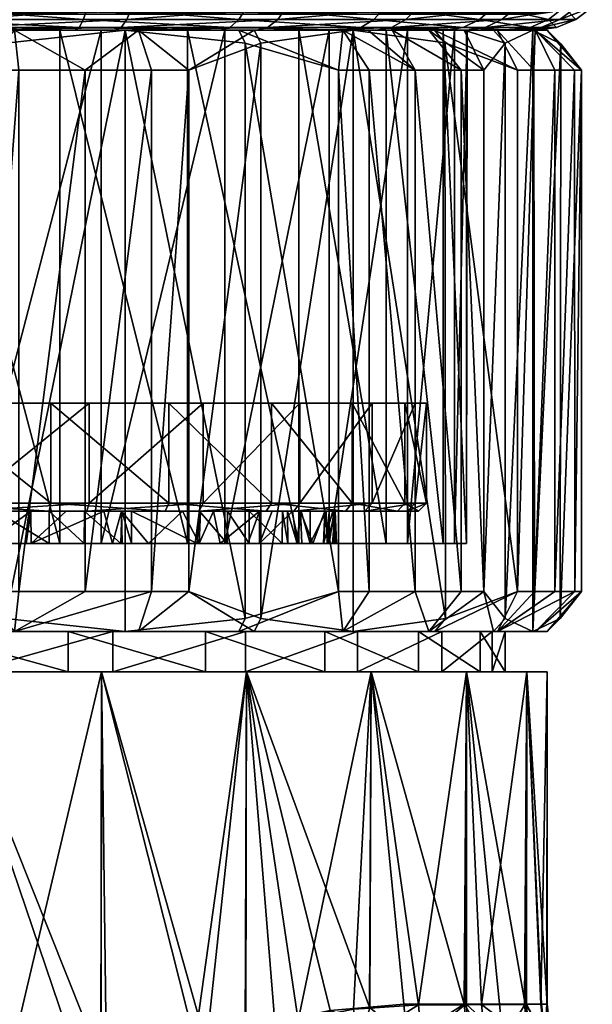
# Model space of a CAD drawing. Extents: x -0.145 to 0.145, y -0.181 to 0.
# Tile 68 of 71: x 0.077 to 0.091, y -0.05 to -0.025. Entities that reach past the tile are written whole.
import ezdxf

# ---------------------------------------------------------------- set-up
doc = ezdxf.new("R2010")
doc.units = 0
doc.layers.add('7462G-33(2020)-1@7462G-33(2020)', color=7, linetype='CONTINUOUS')

msp = doc.modelspace()

# ---------------------------------------------------------------- meshes
at = {"layer": '7462G-33(2020)-1@7462G-33(2020)'}
mesh = msp.add_polyface(dxfattribs=at)
corners = [(0.074784, -0.02499, 0.000411), (0.071449, -0.02499, -0.014059), (0.075308, -0.02499, -0.01443), (0.079131, -0.02499, -0.013788), (0.082658, -0.02499, -0.01218), (0.07812, -0.02499, 0.014882), (0.074261, -0.02499, 0.015252), (0.081751, -0.02499, 0.013525), (0.084908, -0.02499, 0.011275), (0.070438, -0.02499, 0.014611), (0.074246, -0.024936, 0.015661), (0.070318, -0.024936, 0.015002), (0.078212, -0.024936, 0.015281), (0.081944, -0.024936, 0.013887), (0.079251, -0.024936, -0.01418), (0.075322, -0.024936, -0.014839), (0.071357, -0.024936, -0.014459), (0.074233, -0.02478, 0.016043), (0.070206, -0.02478, 0.015368), (0.078298, -0.02478, 0.015653), (0.082123, -0.02478, 0.014225), (0.079363, -0.02478, -0.014546), (0.075336, -0.02478, -0.015221), (0.071271, -0.02478, -0.014831), (0.074221, -0.024531, 0.016373), (0.078372, -0.024531, 0.015975), (0.082278, -0.024531, 0.014516), (0.079459, -0.024531, -0.014861), (0.075347, -0.024531, -0.01555), (0.071226, -0.025128, -0.015024), (0.075357, -0.024816, -0.015831), (0.071134, -0.024816, -0.015426), (0.075343, -0.025128, -0.015419), (0.079541, -0.024816, -0.015129), (0.079421, -0.025128, -0.014735), (0.078342, -0.025128, 0.015846), (0.074211, -0.024816, 0.016653), (0.078435, -0.024816, 0.016248), (0.074226, -0.025128, 0.016241), (0.070027, -0.024816, 0.015951), (0.071334, -0.025323, -0.014558), (0.075326, -0.025323, -0.014941), (0.079281, -0.025323, -0.014278), (0.078235, -0.025323, 0.015381), (0.081992, -0.025323, 0.013978), (0.074243, -0.025323, 0.015764), (0.070148, -0.025128, 0.015557), (0.070288, -0.025323, 0.0151), (0.074261, -0.02539, 0.015252), (0.07812, -0.02539, 0.014882), (0.081751, -0.02539, 0.013525), (0.075308, -0.02539, -0.01443), (0.079131, -0.02539, -0.013788), (0.071449, -0.02539, -0.014059)]
mesh.append_faces([[corners[k] for k in face] for face in [(0, 1, 2, 2), (0, 3, 4, 4), (2, 3, 0, 0), (0, 5, 6, 6), (0, 7, 5, 5), (8, 7, 0, 0), (6, 9, 0, 0), (6, 10, 11, 11), (5, 10, 6, 6), (5, 12, 10, 10), (7, 12, 5, 5), (7, 13, 12, 12), (2, 14, 3, 3), (2, 15, 14, 14), (1, 15, 2, 2), (1, 16, 15, 15), (10, 17, 18, 18), (12, 17, 10, 10), (12, 19, 17, 17), (13, 19, 12, 12), (13, 20, 19, 19), (15, 21, 14, 14), (15, 22, 21, 21), (16, 22, 15, 15), (16, 23, 22, 22), (19, 24, 17, 17), (19, 25, 24, 24), (20, 25, 19, 19), (20, 26, 25, 25), (22, 27, 21, 21), (23, 28, 22, 22), (29, 30, 31, 31), (32, 30, 29, 29), (32, 33, 30, 30), (34, 33, 32, 32), (35, 36, 37, 37), (38, 36, 35, 35), (38, 39, 36, 36), (40, 32, 29, 29), (41, 32, 40, 40), (41, 34, 32, 32), (42, 34, 41, 41), (43, 35, 44, 44), (43, 38, 35, 35), (45, 38, 43, 43), (45, 46, 38, 38), (47, 46, 45, 45), (45, 48, 47, 47), (43, 49, 45, 45), (43, 50, 49, 49), (44, 50, 43, 43), (42, 51, 52, 52), (41, 51, 42, 42), (41, 53, 51, 51), (40, 53, 41, 41)]])
mesh = msp.add_polyface(dxfattribs=at)
corners = [(0.074784, -0.02499, 0.000411), (0.082658, -0.02499, -0.01218), (0.085648, -0.02499, -0.009713), (0.089255, -0.02499, -0.002924), (0.089625, -0.02499, 0.000935), (0.087898, -0.02499, -0.006556), (0.087375, -0.02499, 0.008285), (0.084908, -0.02499, 0.011275), (0.088984, -0.02499, 0.004758), (0.081944, -0.024936, 0.013887), (0.081751, -0.02499, 0.013525), (0.085187, -0.024936, 0.011575), (0.085948, -0.024936, -0.009992), (0.082875, -0.024936, -0.012527), (0.079131, -0.02499, -0.013788), (0.079251, -0.024936, -0.01418), (0.082123, -0.02478, 0.014225), (0.085448, -0.02478, 0.011855), (0.086228, -0.02478, -0.010253), (0.083078, -0.02478, -0.012851), (0.085434, -0.02539, -0.009909), (0.086032, -0.02539, -0.009285), (0.085648, -0.02539, -0.009713), (0.084234, -0.02539, -0.011044), (0.084802, -0.02539, -0.010498), (0.082209, -0.02539, -0.012328), (0.082658, -0.02539, -0.01218), (0.079131, -0.02539, -0.013788), (0.07938, -0.02539, -0.013544), (0.079421, -0.025128, -0.014735), (0.083401, -0.024816, -0.013368), (0.079541, -0.024816, -0.015129), (0.083183, -0.025128, -0.013019), (0.085583, -0.025128, 0.011999), (0.082409, -0.024816, 0.014763), (0.085864, -0.024816, 0.012301), (0.082216, -0.025128, 0.0144), (0.078435, -0.024816, 0.016248), (0.078342, -0.025128, 0.015846), (0.079281, -0.025323, -0.014278), (0.082929, -0.025323, -0.012614), (0.085257, -0.025323, 0.01165), (0.081992, -0.025323, 0.013978), (0.086674, -0.024816, -0.010669), (0.086373, -0.025128, -0.010388), (0.086023, -0.025323, -0.010062), (0.084908, -0.02539, 0.011275), (0.081751, -0.02539, 0.013525), (0.087375, -0.02539, 0.008285), (0.074903, -0.02539, 0.000772), (0.087892, -0.02539, 0.001309), (0.087903, -0.02539, 0.000772), (0.08642, -0.02539, -0.005257), (0.084467, -0.02539, -0.008033), (0.087588, -0.02539, -0.002071), (0.080932, -0.02539, 0.012289), (0.083708, -0.02539, 0.010336), (0.08731, -0.02539, 0.004652), (0.085883, -0.02539, 0.007731)]
mesh.append_faces([[corners[k] for k in face] for face in [(0, 1, 2, 2), (0, 3, 4, 4), (0, 5, 3, 3), (2, 5, 0, 0), (0, 6, 7, 7), (0, 8, 6, 6), (4, 8, 0, 0), (7, 9, 10, 10), (7, 11, 9, 9), (6, 11, 7, 7), (1, 12, 2, 2), (1, 13, 12, 12), (14, 13, 1, 1), (14, 15, 13, 13), (11, 16, 9, 9), (11, 17, 16, 16), (13, 18, 12, 12), (15, 19, 13, 13), (20, 21, 22, 22), (23, 20, 22, 22), (23, 24, 20, 20), (23, 25, 24, 24), (26, 25, 23, 23), (26, 27, 25, 25), (27, 28, 25, 25), (29, 30, 31, 31), (32, 30, 29, 29), (33, 34, 35, 35), (36, 34, 33, 33), (36, 37, 34, 34), (38, 37, 36, 36), (39, 32, 29, 29), (40, 32, 39, 39), (41, 36, 33, 33), (42, 36, 41, 41), (42, 38, 36, 36), (32, 43, 30, 30), (32, 44, 43, 43), (40, 44, 32, 32), (40, 45, 44, 44), (23, 45, 40, 40), (23, 22, 45, 45), (42, 46, 47, 47), (41, 46, 42, 42), (41, 48, 46, 46), (40, 26, 23, 23), (40, 27, 26, 26), (39, 27, 40, 40), (49, 50, 51, 51), (49, 52, 53, 53), (49, 54, 52, 52), (51, 54, 49, 49), (49, 55, 56, 56), (49, 57, 50, 50), (49, 58, 57, 57)]])
mesh = msp.add_polyface(dxfattribs=at)
corners = [(0.08865, -0.02539, 0.006773), (0.087091, -0.02539, 0.009516), (0.087375, -0.02539, 0.008285), (0.087375, -0.02499, 0.008285), (0.087722, -0.024936, 0.008502), (0.085187, -0.024936, 0.011575), (0.088984, -0.02499, 0.004758), (0.089376, -0.024936, 0.004878), (0.089625, -0.02499, 0.000935), (0.090034, -0.024936, 0.000949), (0.089255, -0.02499, -0.002924), (0.089654, -0.024936, -0.003016), (0.087898, -0.02499, -0.006556), (0.08826, -0.024936, -0.006748), (0.085648, -0.02499, -0.009713), (0.085948, -0.024936, -0.009992), (0.085448, -0.02478, 0.011855), (0.088047, -0.02478, 0.008705), (0.089741, -0.02478, 0.00499), (0.090417, -0.02478, 0.000962), (0.090027, -0.02478, -0.003102), (0.088598, -0.02478, -0.006928), (0.088773, -0.025128, -0.00702), (0.086373, -0.025128, -0.010388), (0.086023, -0.025323, -0.010062), (0.089136, -0.024816, -0.007214), (0.086674, -0.024816, -0.010669), (0.090621, -0.024816, -0.003239), (0.090219, -0.025128, -0.003147), (0.091026, -0.024816, 0.000984), (0.090614, -0.025128, 0.000969), (0.090324, -0.024816, 0.005168), (0.08993, -0.025128, 0.005048), (0.088564, -0.024816, 0.009028), (0.088214, -0.025128, 0.00881), (0.085864, -0.024816, 0.012301), (0.085583, -0.025128, 0.011999), (0.088351, -0.025323, -0.006796), (0.089754, -0.025323, -0.003039), (0.090137, -0.025323, 0.000953), (0.089473, -0.025323, 0.004908), (0.087809, -0.025323, 0.008556), (0.085257, -0.025323, 0.01165), (0.088984, -0.02539, 0.004758), (0.089625, -0.02539, 0.000935), (0.089255, -0.02539, -0.002924), (0.088696, -0.02539, -0.004785), (0.087898, -0.02539, -0.006556), (0.086032, -0.02539, -0.009285), (0.085648, -0.02539, -0.009713)]
mesh.append_faces([[corners[k] for k in face] for face in [(0, 1, 2, 2), (3, 4, 5, 5), (6, 4, 3, 3), (6, 7, 4, 4), (8, 7, 6, 6), (8, 9, 7, 7), (10, 9, 8, 8), (10, 11, 9, 9), (12, 11, 10, 10), (12, 13, 11, 11), (14, 13, 12, 12), (14, 15, 13, 13), (4, 16, 5, 5), (7, 17, 4, 4), (9, 18, 7, 7), (11, 19, 9, 9), (13, 20, 11, 11), (15, 21, 13, 13), (22, 23, 24, 24), (25, 26, 23, 23), (22, 25, 23, 23), (22, 27, 25, 25), (28, 27, 22, 22), (28, 29, 27, 27), (30, 29, 28, 28), (30, 31, 29, 29), (32, 31, 30, 30), (32, 33, 31, 31), (34, 33, 32, 32), (34, 35, 33, 33), (36, 35, 34, 34), (37, 22, 24, 24), (37, 28, 22, 22), (38, 28, 37, 37), (38, 30, 28, 28), (39, 30, 38, 38), (39, 32, 30, 30), (40, 32, 39, 39), (40, 34, 32, 32), (41, 34, 40, 40), (41, 36, 34, 34), (42, 36, 41, 41), (41, 2, 42, 42), (41, 43, 2, 2), (40, 43, 41, 41), (40, 44, 43, 43), (39, 44, 40, 40), (39, 45, 44, 44), (38, 45, 39, 39), (38, 46, 45, 45), (37, 46, 38, 38), (37, 47, 46, 46), (24, 47, 37, 37), (24, 48, 47, 47), (49, 48, 24, 24)]])
mesh = msp.add_polyface(dxfattribs=at)
corners = [(0.074066, -0.03939, -0.015206), (0.073075, -0.02639, -0.015123), (0.073075, -0.03939, -0.015123), (0.076731, -0.02639, 0.016667), (0.076731, -0.03939, 0.016667), (0.075739, -0.03939, 0.01675), (0.078382, -0.02639, 0.016297), (0.078382, -0.03939, 0.016297), (0.080034, -0.02639, 0.015927), (0.080034, -0.03939, 0.015927), (0.073412, -0.040067, 0.016022), (0.073412, -0.025713, 0.016022), (0.070425, -0.04039, 0.015088), (0.070425, -0.02539, 0.015088), (0.076393, -0.025713, -0.014478), (0.076393, -0.040067, -0.014478), (0.081515, -0.03469, 0.00284), (0.073387, -0.03469, -0.005988), (0.08, -0.03469, -0.00392), (0.06829, -0.03469, -0.001296), (0.076418, -0.03469, 0.007533), (0.074407, -0.03469, 0.012762), (0.077527, -0.03469, 0.012482), (0.069806, -0.03469, 0.005465), (0.071321, -0.03469, 0.012225), (0.080468, -0.03719, 0.011403), (0.080468, -0.03469, 0.011403), (0.077527, -0.03719, 0.012482), (0.074407, -0.03719, 0.012762), (0.071321, -0.03719, 0.012225), (0.072278, -0.03719, -0.010937), (0.075398, -0.03469, -0.011218), (0.072278, -0.03469, -0.010937), (0.075398, -0.03719, -0.011218), (0.078485, -0.03469, -0.010681), (0.078485, -0.03719, -0.010681), (0.081327, -0.03469, -0.009364), (0.081327, -0.03719, -0.009364), (0.074415, -0.03739, 0.012562), (0.071381, -0.03739, 0.012034), (0.077483, -0.03739, 0.012286), (0.080376, -0.03739, 0.011226), (0.078425, -0.03739, -0.01049), (0.07539, -0.03739, -0.011018), (0.072322, -0.03739, -0.010742), (0.075675, -0.03739, 0.010491), (0.077023, -0.03739, 0.010224), (0.077904, -0.03739, 0.010048), (0.078368, -0.03739, -0.008341), (0.079293, -0.03739, -0.007934), (0.077483, -0.03739, -0.008564), (0.076164, -0.03739, -0.008896), (0.078849, -0.03739, 0.009688), (0.079288, -0.03739, 0.009429), (0.07544, -0.03819, -0.012217), (0.078783, -0.02539, -0.011635), (0.078783, -0.03819, -0.011635), (0.07206, -0.03819, -0.011913), (0.07544, -0.02539, -0.012217), (0.077746, -0.03819, 0.013457), (0.074366, -0.02539, 0.013761), (0.074366, -0.03819, 0.013761), (0.080932, -0.03819, 0.012289), (0.077746, -0.02539, 0.013457), (0.075156, -0.03739, -0.008975), (0.072892, -0.03739, -0.008768), (0.074628, -0.03739, 0.010514), (0.072415, -0.03739, 0.010199)]
mesh.append_faces([[corners[k] for k in face] for face in [(0, 1, 2, 2), (3, 4, 5, 5), (6, 7, 4, 4), (8, 9, 7, 7), (10, 11, 5, 5), (12, 13, 10, 10), (14, 0, 15, 15), (16, 17, 18, 18), (16, 19, 17, 17), (20, 19, 16, 16), (21, 20, 22, 22), (21, 23, 20, 20), (24, 23, 21, 21), (25, 22, 26, 26), (27, 22, 25, 25), (27, 21, 22, 22), (28, 21, 27, 27), (28, 24, 21, 21), (29, 24, 28, 28), (30, 31, 32, 32), (33, 31, 30, 30), (33, 34, 31, 31), (35, 34, 33, 33), (35, 36, 34, 34), (37, 36, 35, 35), (29, 38, 39, 39), (28, 38, 29, 29), (28, 40, 38, 38), (27, 40, 28, 28), (27, 41, 40, 40), (25, 41, 27, 27), (35, 42, 37, 37), (35, 43, 42, 42), (33, 43, 35, 35), (33, 44, 43, 43), (30, 44, 33, 33), (40, 45, 38, 38), (40, 46, 45, 45), (47, 46, 40, 40), (42, 48, 49, 49), (42, 50, 48, 48), (43, 50, 42, 42), (43, 51, 50, 50), (41, 52, 47, 47), (41, 53, 52, 52), (54, 55, 56, 56), (57, 58, 54, 54), (59, 60, 61, 61), (62, 63, 59, 59), (64, 44, 65, 65), (64, 43, 44, 44), (39, 66, 67, 67), (38, 66, 39, 39), (38, 45, 66, 66), (64, 51, 43, 43)]])
mesh = msp.add_polyface(dxfattribs=at)
corners = [(0.076362, -0.02539, -0.014157), (0.076393, -0.025713, -0.014478), (0.07938, -0.02539, -0.013544), (0.074066, -0.02639, -0.015206), (0.073189, -0.02539, -0.01413), (0.073075, -0.02639, -0.015123), (0.070092, -0.02539, -0.013436), (0.073443, -0.02539, 0.015701), (0.073412, -0.025713, 0.016022), (0.070425, -0.02539, 0.015088), (0.075739, -0.02639, 0.01675), (0.076617, -0.02539, 0.015674), (0.076731, -0.02639, 0.016667), (0.078382, -0.02639, 0.016297), (0.079713, -0.02539, 0.01498), (0.080034, -0.02639, 0.015927), (0.080966, -0.02639, 0.015579), (0.073075, -0.03939, -0.015123), (0.071423, -0.02639, -0.014753), (0.074066, -0.03939, -0.015206), (0.075739, -0.03939, 0.01675), (0.076731, -0.03939, 0.016667), (0.078382, -0.03939, 0.016297), (0.080034, -0.03939, 0.015927), (0.081751, -0.02539, 0.013525), (0.07812, -0.02539, 0.014882), (0.074261, -0.02539, 0.015252), (0.073412, -0.040067, 0.016022), (0.076393, -0.040067, -0.014478), (0.07938, -0.04039, -0.013544), (0.079131, -0.02539, -0.013788), (0.075308, -0.02539, -0.01443), (0.071449, -0.02539, -0.014059), (0.074243, -0.025323, 0.015764), (0.075398, -0.03469, -0.011218), (0.078485, -0.03469, -0.010681), (0.073387, -0.03469, -0.005988), (0.072278, -0.03469, -0.010937), (0.081327, -0.03469, -0.009364), (0.08, -0.03469, -0.00392), (0.076418, -0.03469, 0.007533), (0.080468, -0.03469, 0.011403), (0.077527, -0.03469, 0.012482), (0.08303, -0.03469, 0.009601), (0.081515, -0.03469, 0.00284), (0.07544, -0.03819, -0.012217), (0.07544, -0.02539, -0.012217), (0.078783, -0.02539, -0.011635), (0.07206, -0.03819, -0.011913), (0.07206, -0.02539, -0.011913), (0.074366, -0.03819, 0.013761), (0.074366, -0.02539, 0.013761), (0.071022, -0.02539, 0.013179), (0.077746, -0.03819, 0.013457), (0.077746, -0.02539, 0.013457), (0.080932, -0.03819, 0.012289), (0.080932, -0.02539, 0.012289), (0.074903, -0.02539, 0.000772), (0.081862, -0.02539, -0.010208), (0.084467, -0.02539, -0.008033), (0.083708, -0.02539, 0.010336), (0.085883, -0.02539, 0.007731)]
mesh.append_faces([[corners[k] for k in face] for face in [(0, 1, 2, 2), (0, 3, 1, 1), (4, 3, 0, 0), (4, 5, 3, 3), (6, 5, 4, 4), (7, 8, 9, 9), (7, 10, 8, 8), (11, 10, 7, 7), (11, 12, 10, 10), (11, 13, 12, 12), (14, 13, 11, 11), (14, 15, 13, 13), (16, 15, 14, 14), (17, 5, 18, 18), (19, 3, 5, 5), (12, 20, 10, 10), (13, 21, 12, 12), (15, 22, 13, 13), (16, 23, 15, 15), (24, 14, 25, 25), (26, 7, 9, 9), (25, 7, 26, 26), (25, 11, 7, 7), (14, 11, 25, 25), (8, 10, 20, 20), (27, 9, 8, 8), (1, 28, 2, 2), (3, 19, 1, 1), (28, 29, 2, 2), (30, 0, 2, 2), (31, 0, 30, 30), (31, 4, 0, 0), (32, 4, 31, 31), (32, 6, 4, 4), (33, 25, 26, 26), (34, 35, 36, 36), (36, 37, 34, 34), (38, 36, 35, 35), (38, 39, 36, 36), (40, 41, 42, 42), (40, 43, 41, 41), (44, 43, 40, 40), (45, 46, 47, 47), (48, 49, 46, 46), (50, 51, 52, 52), (53, 54, 51, 51), (55, 56, 54, 54), (57, 47, 46, 46), (57, 58, 47, 47), (59, 58, 57, 57), (46, 49, 57, 57), (57, 52, 51, 51), (57, 54, 56, 56), (51, 54, 57, 57), (60, 61, 57, 57)]])
mesh = msp.add_polyface(dxfattribs=at)
corners = [(0.08276, -0.025713, 0.013927), (0.08276, -0.040067, 0.013927), (0.080966, -0.03939, 0.015579), (0.07938, -0.02539, -0.013544), (0.07938, -0.04039, -0.013544), (0.082367, -0.040067, -0.01261), (0.080468, -0.03719, 0.011403), (0.080468, -0.03469, 0.011403), (0.08303, -0.03719, 0.009601), (0.083731, -0.03719, -0.007356), (0.083731, -0.03469, -0.007356), (0.081327, -0.03719, -0.009364), (0.082895, -0.03739, 0.009453), (0.080376, -0.03739, 0.011226), (0.084869, -0.03739, 0.007089), (0.08122, -0.03739, -0.009195), (0.083584, -0.03739, -0.00722), (0.078425, -0.03739, -0.01049), (0.085357, -0.03739, -0.004701), (0.083302, -0.03739, -0.00418), (0.08343, -0.03739, -0.003934), (0.08247, -0.03739, -0.005275), (0.081578, -0.03739, 0.007879), (0.081253, -0.03739, 0.008154), (0.082731, -0.03739, 0.006509), (0.081927, -0.03739, -0.00599), (0.079288, -0.03739, 0.009429), (0.080806, -0.03739, 0.008532), (0.083042, -0.03739, 0.006141), (0.083554, -0.03739, 0.005269), (0.082725, -0.03819, 0.006512), (0.082434, -0.03819, 0.006963), (0.083663, -0.03819, 0.005052), (0.083748, -0.03739, 0.004757), (0.083783, -0.03819, 0.004771), (0.08175, -0.03819, 0.007713), (0.081228, -0.03819, 0.00812), (0.079959, -0.03819, 0.009108), (0.082468, -0.03819, -0.005278), (0.08192, -0.03819, -0.005999), (0.083294, -0.03819, -0.004193), (0.083432, -0.03819, -0.003937), (0.083665, -0.03819, -0.003505), (0.083769, -0.03739, -0.003284), (0.083988, -0.03819, -0.002583), (0.083708, -0.03819, 0.010336), (0.080932, -0.03819, 0.012289), (0.081232, -0.03739, -0.00664), (0.079536, -0.03739, -0.007773), (0.081175, -0.03819, -0.006693), (0.081862, -0.03819, -0.010208), (0.079534, -0.03819, -0.007771), (0.084467, -0.03819, -0.008033)]
mesh.append_faces([[corners[k] for k in face] for face in [(0, 1, 2, 2), (3, 4, 5, 5), (6, 7, 8, 8), (9, 10, 11, 11), (6, 12, 13, 13), (8, 12, 6, 6), (8, 14, 12, 12), (9, 15, 16, 16), (11, 15, 9, 9), (11, 17, 15, 15), (18, 19, 20, 20), (18, 21, 19, 19), (12, 22, 23, 23), (12, 24, 22, 22), (14, 24, 12, 12), (16, 25, 21, 21), (12, 26, 13, 13), (12, 27, 26, 26), (23, 27, 12, 12), (14, 28, 24, 24), (14, 29, 28, 28), (24, 30, 31, 31), (32, 33, 34, 34), (32, 29, 33, 33), (30, 29, 32, 32), (30, 28, 29, 29), (24, 28, 30, 30), (35, 24, 31, 31), (35, 22, 24, 24), (36, 22, 35, 35), (36, 23, 22, 22), (36, 27, 23, 23), (37, 27, 36, 36), (38, 25, 39, 39), (38, 21, 25, 25), (40, 21, 38, 38), (40, 19, 21, 21), (41, 19, 40, 40), (41, 20, 19, 19), (42, 20, 41, 41), (42, 43, 20, 20), (44, 43, 42, 42), (45, 35, 31, 31), (45, 36, 35, 35), (46, 36, 45, 45), (46, 37, 36, 36), (16, 47, 25, 25), (15, 47, 16, 16), (48, 47, 15, 15), (49, 47, 48, 48), (39, 47, 49, 49), (39, 25, 47, 47), (50, 49, 51, 51), (52, 49, 50, 50), (39, 49, 52, 52)]])
mesh = msp.add_polyface(dxfattribs=at)
corners = [(0.085462, -0.03939, -0.011249), (0.084694, -0.02639, -0.011882), (0.084694, -0.03939, -0.011882), (0.085462, -0.02639, -0.011249), (0.086608, -0.03939, -0.010004), (0.086608, -0.02639, -0.010004), (0.087754, -0.03939, -0.008759), (0.087754, -0.02639, -0.008759), (0.088322, -0.03939, -0.007941), (0.088322, -0.02639, -0.007941), (0.089566, -0.02639, 0.007173), (0.089158, -0.03939, 0.008037), (0.089158, -0.02639, 0.008037), (0.089582, -0.03939, 0.007136), (0.090089, -0.02639, 0.005521), (0.090088, -0.03939, 0.005521), (0.090581, -0.02639, 0.003965), (0.090593, -0.03939, 0.003906), (0.090757, -0.02639, 0.002924), (0.090757, -0.03939, 0.002924), (0.080966, -0.02639, 0.015579), (0.080966, -0.03939, 0.015579), (0.080034, -0.03939, 0.015927), (0.08735, -0.025709, 0.009702), (0.087364, -0.040067, 0.009688), (0.085062, -0.02539, 0.011808), (0.08276, -0.025713, 0.013927), (0.08276, -0.040067, 0.013927), (0.085062, -0.04039, 0.011808), (0.090224, -0.040067, 0.000545), (0.090241, -0.025729, 0.000622), (0.08954, -0.02539, -0.002509), (0.08954, -0.04039, -0.002509), (0.088855, -0.025713, -0.005562), (0.088855, -0.040067, -0.005562), (0.082367, -0.025713, -0.01261), (0.082367, -0.040067, -0.01261), (0.07938, -0.02539, -0.013544), (0.083731, -0.03469, -0.007356), (0.08, -0.03469, -0.00392), (0.081327, -0.03469, -0.009364), (0.081515, -0.03469, 0.00284), (0.085038, -0.03469, 0.007196), (0.08303, -0.03469, 0.009601), (0.086356, -0.03469, 0.004354), (0.086892, -0.03469, 0.001268), (0.086612, -0.03469, -0.001852), (0.085534, -0.03469, -0.004794), (0.086892, -0.03719, 0.001268), (0.086356, -0.03719, 0.004354), (0.085038, -0.03719, 0.007196), (0.08303, -0.03719, 0.009601), (0.080468, -0.03469, 0.011403), (0.081327, -0.03719, -0.009364), (0.083731, -0.03719, -0.007356), (0.085534, -0.03719, -0.004794), (0.086612, -0.03719, -0.001852), (0.087588, -0.03819, -0.002071), (0.087903, -0.02539, 0.000772), (0.087892, -0.03819, 0.001309), (0.08642, -0.03819, -0.005257), (0.087588, -0.02539, -0.002071), (0.084467, -0.03819, -0.008033), (0.08642, -0.02539, -0.005257), (0.081862, -0.03819, -0.010208), (0.084467, -0.02539, -0.008033), (0.078783, -0.03819, -0.011635), (0.081862, -0.02539, -0.010208), (0.083708, -0.03819, 0.010336), (0.080932, -0.02539, 0.012289), (0.080932, -0.03819, 0.012289), (0.085883, -0.03819, 0.007731), (0.083708, -0.02539, 0.010336), (0.08731, -0.03819, 0.004652), (0.085883, -0.02539, 0.007731), (0.08731, -0.02539, 0.004652)]
mesh.append_faces([[corners[k] for k in face] for face in [(0, 1, 2, 2), (0, 3, 1, 1), (4, 3, 0, 0), (4, 5, 3, 3), (6, 5, 4, 4), (6, 7, 5, 5), (8, 7, 6, 6), (8, 9, 7, 7), (10, 11, 12, 12), (10, 13, 11, 11), (14, 13, 10, 10), (14, 15, 13, 13), (16, 15, 14, 14), (16, 17, 15, 15), (18, 17, 16, 16), (18, 19, 17, 17), (20, 21, 22, 22), (23, 24, 25, 25), (12, 11, 23, 23), (26, 21, 20, 20), (25, 27, 26, 26), (24, 28, 25, 25), (29, 19, 18, 18), (30, 29, 18, 18), (31, 32, 30, 30), (33, 34, 31, 31), (9, 8, 33, 33), (35, 2, 1, 1), (35, 36, 2, 2), (37, 36, 35, 35), (38, 39, 40, 40), (41, 42, 43, 43), (44, 42, 41, 41), (41, 45, 44, 44), (41, 46, 45, 45), (39, 46, 41, 41), (39, 47, 46, 46), (38, 47, 39, 39), (48, 44, 45, 45), (49, 42, 44, 44), (50, 43, 42, 42), (51, 52, 43, 43), (53, 38, 40, 40), (54, 47, 38, 38), (55, 46, 47, 47), (56, 45, 46, 46), (57, 58, 59, 59), (60, 61, 57, 57), (62, 63, 60, 60), (64, 65, 62, 62), (66, 67, 64, 64), (68, 69, 70, 70), (71, 72, 68, 68), (73, 74, 71, 71), (59, 75, 73, 73)]])
mesh = msp.add_polyface(dxfattribs=at)
corners = [(0.084802, -0.02539, -0.010498), (0.085462, -0.02639, -0.011249), (0.086608, -0.02639, -0.010004), (0.084694, -0.02639, -0.011882), (0.082209, -0.02539, -0.012328), (0.082367, -0.025713, -0.01261), (0.07938, -0.02539, -0.013544), (0.085434, -0.02539, -0.009909), (0.086032, -0.02539, -0.009285), (0.087754, -0.02639, -0.008759), (0.086951, -0.02539, -0.008163), (0.088322, -0.02639, -0.007941), (0.087829, -0.02539, -0.006839), (0.088855, -0.025713, -0.005562), (0.088561, -0.02539, -0.005429), (0.08954, -0.02539, -0.002509), (0.090241, -0.025729, 0.000622), (0.089902, -0.02539, 0.000625), (0.090757, -0.02639, 0.002924), (0.089601, -0.02539, 0.003765), (0.090581, -0.02639, 0.003965), (0.087091, -0.02539, 0.009516), (0.08735, -0.025709, 0.009702), (0.085062, -0.02539, 0.011808), (0.089158, -0.02639, 0.008037), (0.08865, -0.02539, 0.006773), (0.089566, -0.02639, 0.007173), (0.090089, -0.02639, 0.005521), (0.082594, -0.02539, 0.01365), (0.080966, -0.02639, 0.015579), (0.079713, -0.02539, 0.01498), (0.08276, -0.025713, 0.013927), (0.087898, -0.02539, -0.006556), (0.088984, -0.02539, 0.004758), (0.087375, -0.02539, 0.008285), (0.089625, -0.02539, 0.000935), (0.089255, -0.02539, -0.002924), (0.088696, -0.02539, -0.004785), (0.081751, -0.02539, 0.013525), (0.084908, -0.02539, 0.011275), (0.087892, -0.03819, 0.001309), (0.087892, -0.02539, 0.001309), (0.08731, -0.02539, 0.004652), (0.087903, -0.02539, 0.000772), (0.087588, -0.03819, -0.002071), (0.087588, -0.02539, -0.002071), (0.08642, -0.03819, -0.005257), (0.08642, -0.02539, -0.005257), (0.084467, -0.03819, -0.008033), (0.084467, -0.02539, -0.008033), (0.081862, -0.03819, -0.010208), (0.081862, -0.02539, -0.010208), (0.078783, -0.03819, -0.011635), (0.078783, -0.02539, -0.011635), (0.083708, -0.03819, 0.010336), (0.083708, -0.02539, 0.010336), (0.080932, -0.02539, 0.012289), (0.085883, -0.03819, 0.007731), (0.085883, -0.02539, 0.007731), (0.08731, -0.03819, 0.004652)]
mesh.append_faces([[corners[k] for k in face] for face in [(0, 1, 2, 2), (0, 3, 1, 1), (4, 3, 0, 0), (4, 5, 3, 3), (6, 5, 4, 4), (2, 7, 0, 0), (2, 8, 7, 7), (9, 8, 2, 2), (9, 10, 8, 8), (11, 10, 9, 9), (11, 12, 10, 10), (13, 12, 11, 11), (13, 14, 12, 12), (15, 14, 13, 13), (16, 17, 15, 15), (18, 17, 16, 16), (18, 19, 17, 17), (20, 19, 18, 18), (21, 22, 23, 23), (21, 24, 22, 22), (25, 24, 21, 21), (25, 26, 24, 24), (19, 26, 25, 25), (19, 27, 26, 26), (20, 27, 19, 19), (28, 29, 30, 30), (28, 31, 29, 29), (23, 31, 28, 28), (32, 8, 10, 10), (33, 25, 34, 34), (33, 19, 25, 25), (35, 19, 33, 33), (35, 17, 19, 19), (36, 17, 35, 35), (36, 15, 17, 17), (37, 15, 36, 36), (37, 14, 15, 15), (32, 14, 37, 37), (32, 12, 14, 14), (10, 12, 32, 32), (38, 28, 30, 30), (39, 28, 38, 38), (39, 23, 28, 28), (34, 23, 39, 39), (34, 21, 23, 23), (40, 41, 42, 42), (40, 43, 41, 41), (44, 45, 43, 43), (46, 47, 45, 45), (48, 49, 47, 47), (50, 51, 49, 49), (52, 53, 51, 51), (54, 55, 56, 56), (57, 58, 55, 55), (59, 42, 58, 58)]])
mesh = msp.add_polyface(dxfattribs=at)
corners = [(0.08735, -0.025709, 0.009702), (0.089158, -0.03939, 0.008037), (0.087364, -0.040067, 0.009688), (0.085062, -0.02539, 0.011808), (0.085062, -0.04039, 0.011808), (0.08276, -0.040067, 0.013927), (0.090241, -0.025729, 0.000622), (0.08954, -0.04039, -0.002509), (0.090224, -0.040067, 0.000545), (0.08954, -0.02539, -0.002509), (0.088855, -0.040067, -0.005562), (0.088855, -0.025713, -0.005562), (0.088322, -0.03939, -0.007941), (0.086892, -0.03719, 0.001268), (0.086892, -0.03469, 0.001268), (0.086612, -0.03719, -0.001852), (0.086356, -0.03719, 0.004354), (0.086356, -0.03469, 0.004354), (0.085038, -0.03719, 0.007196), (0.085038, -0.03469, 0.007196), (0.08303, -0.03719, 0.009601), (0.08303, -0.03469, 0.009601), (0.085534, -0.03719, -0.004794), (0.085534, -0.03469, -0.004794), (0.083731, -0.03719, -0.007356), (0.086612, -0.03469, -0.001852), (0.084869, -0.03739, 0.007089), (0.086165, -0.03739, 0.004294), (0.086693, -0.03739, 0.001259), (0.086417, -0.03739, -0.001809), (0.085357, -0.03739, -0.004701), (0.083584, -0.03739, -0.00722), (0.08343, -0.03739, -0.003934), (0.083769, -0.03739, -0.003284), (0.08247, -0.03739, -0.005275), (0.083994, -0.03739, -0.002587), (0.084392, -0.03739, -0.001353), (0.084467, -0.03739, -0.001121), (0.083554, -0.03739, 0.005269), (0.083748, -0.03739, 0.004757), (0.08436, -0.03739, 0.003144), (0.084384, -0.03739, 0.003023), (0.084555, -0.03739, 0.002152), (0.084574, -0.03739, 0.001387), (0.08462, -0.03819, 0.00139), (0.084652, -0.03819, 0.000902), (0.084586, -0.03819, 0.001918), (0.084324, -0.03819, 0.003012), (0.084058, -0.03819, 0.004126), (0.083783, -0.03819, 0.004771), (0.083988, -0.03819, -0.002583), (0.084417, -0.03819, -0.00136), (0.084611, -0.03739, -0.000079), (0.084551, -0.03819, -0.000072)]
mesh.append_faces([[corners[k] for k in face] for face in [(0, 1, 2, 2), (3, 4, 5, 5), (6, 7, 8, 8), (9, 10, 7, 7), (11, 12, 10, 10), (13, 14, 15, 15), (16, 17, 13, 13), (18, 19, 16, 16), (20, 21, 18, 18), (22, 23, 24, 24), (15, 25, 22, 22), (18, 26, 20, 20), (18, 27, 26, 26), (16, 27, 18, 18), (16, 28, 27, 27), (13, 28, 16, 16), (13, 29, 28, 28), (15, 29, 13, 13), (15, 30, 29, 29), (22, 30, 15, 15), (22, 31, 30, 30), (24, 31, 22, 22), (32, 33, 30, 30), (31, 34, 30, 30), (35, 30, 33, 33), (35, 29, 30, 30), (36, 29, 35, 35), (36, 37, 29, 29), (27, 38, 26, 26), (27, 39, 38, 38), (27, 40, 39, 39), (27, 41, 40, 40), (28, 41, 27, 27), (28, 42, 41, 41), (43, 42, 28, 28), (44, 43, 45, 45), (46, 43, 44, 44), (46, 42, 43, 43), (47, 42, 46, 46), (47, 41, 42, 42), (47, 40, 41, 41), (48, 40, 47, 47), (48, 39, 40, 40), (49, 39, 48, 48), (50, 35, 33, 33), (50, 36, 35, 35), (51, 36, 50, 50), (51, 37, 36, 36), (28, 52, 43, 43), (29, 52, 28, 28), (29, 37, 52, 52), (53, 52, 51, 51), (45, 52, 53, 53), (45, 43, 52, 52), (52, 37, 51, 51)]])
mesh = msp.add_polyface(dxfattribs=at)
corners = [(0.076362, -0.04039, -0.014157), (0.074066, -0.03939, -0.015206), (0.073189, -0.04039, -0.01413), (0.076393, -0.040067, -0.014478), (0.071423, -0.03939, -0.014753), (0.070092, -0.04039, -0.013436), (0.073075, -0.03939, -0.015123), (0.073412, -0.040067, 0.016022), (0.073443, -0.04039, 0.015701), (0.070425, -0.04039, 0.015088), (0.075739, -0.03939, 0.01675), (0.076617, -0.04039, 0.015674), (0.075479, -0.04039, -0.013178), (0.071849, -0.04039, -0.012852), (0.070735, -0.04039, 0.014098), (0.074326, -0.04039, 0.014722), (0.074326, -0.04139, 0.014722), (0.070735, -0.04139, 0.014098), (0.077956, -0.04139, 0.014396), (0.071849, -0.04139, -0.012852), (0.075479, -0.04139, -0.013178), (0.068427, -0.04139, -0.011598), (0.07102, -0.04139, 0.015261), (0.074903, -0.04139, 0.015772), (0.071381, -0.03739, 0.012034), (0.072415, -0.03739, 0.010199), (0.072309, -0.03739, 0.010165), (0.072322, -0.03739, -0.010742), (0.072772, -0.03739, -0.008736), (0.072892, -0.03739, -0.008768), (0.071915, -0.03739, -0.008509), (0.06943, -0.03739, -0.009682), (0.070518, -0.03739, -0.007871), (0.072644, -0.03819, 0.010257), (0.072319, -0.03819, 0.010138), (0.071452, -0.03739, 0.009891), (0.070512, -0.03819, 0.009477), (0.070283, -0.03739, 0.009285), (0.070259, -0.03819, 0.009333), (0.071901, -0.03819, -0.008504), (0.070519, -0.03819, -0.007871), (0.072772, -0.03819, -0.008737), (0.072877, -0.03819, -0.008765), (0.07206, -0.03819, -0.011913), (0.073642, -0.03819, 0.01044), (0.074366, -0.03819, 0.013761), (0.071022, -0.03819, 0.013179), (0.074629, -0.03819, 0.010453), (0.075915, -0.03819, 0.010469), (0.07544, -0.03819, -0.012217), (0.067943, -0.03819, 0.011752), (0.074628, -0.03739, 0.010514), (0.075137, -0.03819, -0.008975), (0.075156, -0.03739, -0.008975)]
mesh.append_faces([[corners[k] for k in face] for face in [(0, 1, 2, 2), (0, 3, 1, 1), (2, 4, 5, 5), (2, 6, 4, 4), (1, 6, 2, 2), (7, 8, 9, 9), (10, 8, 7, 7), (10, 11, 8, 8), (12, 2, 13, 13), (12, 0, 2, 2), (2, 5, 13, 13), (14, 8, 15, 15), (14, 9, 8, 8), (14, 16, 17, 17), (15, 16, 14, 14), (15, 18, 16, 16), (12, 19, 20, 20), (13, 19, 12, 12), (13, 21, 19, 19), (16, 22, 17, 17), (16, 23, 22, 22), (24, 25, 26, 26), (27, 28, 29, 29), (27, 30, 28, 28), (31, 30, 27, 27), (31, 32, 30, 30), (25, 33, 34, 34), (34, 26, 25, 25), (34, 35, 26, 26), (36, 35, 34, 34), (36, 37, 35, 35), (38, 37, 36, 36), (39, 32, 40, 40), (39, 30, 32, 32), (41, 30, 39, 39), (41, 28, 30, 30), (42, 28, 41, 41), (42, 29, 28, 28), (43, 42, 41, 41), (44, 45, 46, 46), (45, 47, 48, 48), (44, 47, 45, 45), (49, 42, 43, 43), (46, 33, 44, 44), (46, 34, 33, 33), (50, 34, 46, 46), (50, 36, 34, 34), (43, 39, 40, 40), (41, 39, 43, 43), (51, 33, 25, 25), (44, 51, 47, 47), (44, 33, 51, 51), (52, 29, 42, 42), (52, 53, 29, 29), (49, 52, 42, 42)]])
mesh = msp.add_polyface(dxfattribs=at)
corners = [(0.07938, -0.04039, -0.013544), (0.076393, -0.040067, -0.014478), (0.076362, -0.04039, -0.014157), (0.076731, -0.03939, 0.016667), (0.076617, -0.04039, 0.015674), (0.075739, -0.03939, 0.01675), (0.080034, -0.03939, 0.015927), (0.079713, -0.04039, 0.01498), (0.078382, -0.03939, 0.016297), (0.07907, -0.04039, -0.012554), (0.075479, -0.04039, -0.013178), (0.082377, -0.04039, -0.011021), (0.074326, -0.04039, 0.014722), (0.077956, -0.04039, 0.014396), (0.073443, -0.04039, 0.015701), (0.077956, -0.04139, 0.014396), (0.081379, -0.04139, 0.013142), (0.081379, -0.04039, 0.013142), (0.075479, -0.04139, -0.013178), (0.07907, -0.04139, -0.012554), (0.08122, -0.03739, -0.009195), (0.079293, -0.03739, -0.007934), (0.079536, -0.03739, -0.007773), (0.077904, -0.03739, 0.010048), (0.077483, -0.03739, 0.012286), (0.080376, -0.03739, 0.011226), (0.078425, -0.03739, -0.01049), (0.079959, -0.03819, 0.009108), (0.079288, -0.03739, 0.009429), (0.080806, -0.03739, 0.008532), (0.079306, -0.03819, 0.009459), (0.079063, -0.03819, 0.009589), (0.078849, -0.03739, 0.009688), (0.077031, -0.03819, 0.010273), (0.077023, -0.03739, 0.010224), (0.07691, -0.03819, 0.010313), (0.075915, -0.03819, 0.010469), (0.075675, -0.03739, 0.010491), (0.077483, -0.03819, -0.008564), (0.076164, -0.03739, -0.008896), (0.076156, -0.03819, -0.008897), (0.077483, -0.03739, -0.008564), (0.078358, -0.03819, -0.008345), (0.078368, -0.03739, -0.008341), (0.079274, -0.03819, -0.007943), (0.079534, -0.03819, -0.007771), (0.07544, -0.03819, -0.012217), (0.078783, -0.03819, -0.011635), (0.081862, -0.03819, -0.010208), (0.080932, -0.03819, 0.012289), (0.077746, -0.03819, 0.013457), (0.074366, -0.03819, 0.013761), (0.074628, -0.03739, 0.010514), (0.074629, -0.03819, 0.010453), (0.075156, -0.03739, -0.008975), (0.075137, -0.03819, -0.008975), (0.081175, -0.03819, -0.006693)]
mesh.append_faces([[corners[k] for k in face] for face in [(0, 1, 2, 2), (3, 4, 5, 5), (4, 6, 7, 7), (4, 8, 6, 6), (3, 8, 4, 4), (9, 2, 10, 10), (9, 0, 2, 2), (11, 0, 9, 9), (12, 4, 13, 13), (12, 14, 4, 4), (4, 7, 13, 13), (13, 15, 12, 12), (13, 16, 15, 15), (17, 16, 13, 13), (9, 18, 19, 19), (10, 18, 9, 9), (20, 21, 22, 22), (23, 24, 25, 25), (26, 21, 20, 20), (27, 28, 29, 29), (30, 28, 27, 27), (31, 28, 30, 30), (31, 32, 28, 28), (33, 32, 31, 31), (33, 23, 32, 32), (33, 34, 23, 23), (35, 34, 33, 33), (35, 36, 34, 34), (36, 37, 34, 34), (38, 39, 40, 40), (38, 41, 39, 39), (42, 41, 38, 38), (42, 43, 41, 41), (44, 43, 42, 42), (44, 21, 43, 43), (45, 21, 44, 44), (45, 22, 21, 21), (46, 38, 40, 40), (47, 38, 46, 46), (47, 42, 38, 38), (48, 42, 47, 47), (48, 44, 42, 42), (30, 27, 49, 49), (49, 31, 30, 30), (49, 33, 31, 31), (50, 33, 49, 49), (50, 35, 33, 33), (50, 36, 35, 35), (51, 36, 50, 50), (36, 52, 37, 37), (53, 52, 36, 36), (40, 54, 55, 55), (40, 39, 54, 54), (56, 22, 45, 45), (46, 40, 55, 55)]])
mesh = msp.add_polyface(dxfattribs=at)
corners = [(0.082209, -0.04039, -0.012328), (0.082367, -0.040067, -0.01261), (0.07938, -0.04039, -0.013544), (0.084694, -0.03939, -0.011882), (0.084802, -0.04039, -0.010498), (0.085462, -0.03939, -0.011249), (0.086608, -0.03939, -0.010004), (0.086951, -0.04039, -0.008163), (0.082594, -0.04039, 0.01365), (0.08276, -0.040067, 0.013927), (0.085062, -0.04039, 0.011808), (0.080966, -0.03939, 0.015579), (0.079713, -0.04039, 0.01498), (0.080034, -0.03939, 0.015927), (0.082377, -0.04039, -0.011021), (0.085175, -0.04039, -0.008685), (0.084359, -0.04039, 0.011044), (0.087102, -0.04039, 0.0095), (0.081379, -0.04039, 0.013142), (0.077956, -0.04039, 0.014396), (0.084359, -0.04139, 0.011044), (0.081379, -0.04139, 0.013142), (0.086696, -0.04139, 0.008247), (0.086696, -0.04039, 0.008247), (0.082377, -0.04139, -0.011021), (0.085175, -0.04139, -0.008685), (0.07907, -0.04139, -0.012554), (0.07907, -0.04039, -0.012554), (0.082403, -0.04139, 0.013762), (0.078785, -0.04139, 0.015261), (0.085509, -0.04139, 0.011379), (0.085509, -0.04139, -0.009835), (0.082403, -0.04139, -0.012218), (0.078785, -0.04139, -0.013717), (0.082468, -0.03819, -0.005278), (0.08192, -0.03819, -0.005999), (0.084467, -0.03819, -0.008033), (0.08642, -0.03819, -0.005257), (0.083294, -0.03819, -0.004193), (0.083432, -0.03819, -0.003937), (0.083665, -0.03819, -0.003505), (0.083988, -0.03819, -0.002583), (0.087588, -0.03819, -0.002071), (0.084417, -0.03819, -0.00136), (0.084551, -0.03819, -0.000072), (0.087892, -0.03819, 0.001309), (0.084652, -0.03819, 0.000902), (0.084586, -0.03819, 0.001918), (0.08462, -0.03819, 0.00139), (0.084324, -0.03819, 0.003012), (0.079534, -0.03819, -0.007771), (0.079274, -0.03819, -0.007943), (0.081862, -0.03819, -0.010208), (0.083783, -0.03819, 0.004771), (0.085883, -0.03819, 0.007731), (0.083663, -0.03819, 0.005052), (0.08731, -0.03819, 0.004652), (0.084058, -0.03819, 0.004126), (0.082725, -0.03819, 0.006512), (0.082434, -0.03819, 0.006963), (0.083708, -0.03819, 0.010336)]
mesh.append_faces([[corners[k] for k in face] for face in [(0, 1, 2, 2), (0, 3, 1, 1), (4, 3, 0, 0), (4, 5, 3, 3), (4, 6, 5, 5), (7, 6, 4, 4), (8, 9, 10, 10), (8, 11, 9, 9), (12, 11, 8, 8), (12, 13, 11, 11), (14, 0, 2, 2), (15, 0, 14, 14), (15, 4, 0, 0), (15, 7, 4, 4), (16, 10, 17, 17), (18, 10, 16, 16), (18, 8, 10, 10), (19, 8, 18, 18), (19, 12, 8, 8), (18, 20, 21, 21), (16, 20, 18, 18), (16, 22, 20, 20), (23, 22, 16, 16), (15, 24, 25, 25), (14, 24, 15, 15), (14, 26, 24, 24), (27, 26, 14, 14), (21, 28, 29, 29), (20, 28, 21, 21), (20, 30, 28, 28), (22, 30, 20, 20), (24, 31, 25, 25), (24, 32, 31, 31), (26, 32, 24, 24), (26, 33, 32, 32), (34, 35, 36, 36), (37, 34, 36, 36), (37, 38, 34, 34), (39, 38, 37, 37), (37, 40, 39, 39), (37, 41, 40, 40), (42, 41, 37, 37), (42, 43, 41, 41), (42, 44, 43, 43), (45, 46, 44, 44), (45, 47, 48, 48), (45, 49, 47, 47), (50, 51, 52, 52), (53, 54, 55, 55), (53, 56, 54, 54), (57, 56, 53, 53), (57, 49, 56, 56), (54, 58, 55, 55), (54, 59, 58, 58), (60, 59, 54, 54)]])
mesh = msp.add_polyface(dxfattribs=at)
corners = [(0.088561, -0.04039, -0.005429), (0.088322, -0.03939, -0.007941), (0.086951, -0.04039, -0.008163), (0.088855, -0.040067, -0.005562), (0.08954, -0.04039, -0.002509), (0.087754, -0.03939, -0.008759), (0.086608, -0.03939, -0.010004), (0.087364, -0.040067, 0.009688), (0.087102, -0.04039, 0.0095), (0.085062, -0.04039, 0.011808), (0.089158, -0.03939, 0.008037), (0.088665, -0.04039, 0.006739), (0.089582, -0.03939, 0.007136), (0.089901, -0.04039, 0.00055), (0.090224, -0.040067, 0.000545), (0.090757, -0.03939, 0.002924), (0.089612, -0.04039, 0.00371), (0.090593, -0.03939, 0.003906), (0.090088, -0.03939, 0.005521), (0.087272, -0.04039, -0.005704), (0.085175, -0.04039, -0.008685), (0.088527, -0.04039, -0.002282), (0.088853, -0.04039, 0.001349), (0.088229, -0.04039, 0.00494), (0.086696, -0.04039, 0.008247), (0.084359, -0.04039, 0.011044), (0.088229, -0.04139, 0.00494), (0.086696, -0.04139, 0.008247), (0.088853, -0.04139, 0.001349), (0.088527, -0.04139, -0.002282), (0.087272, -0.04139, -0.005704), (0.085175, -0.04139, -0.008685), (0.085509, -0.04139, -0.009835), (0.087832, -0.049685, -0.006832), (0.087893, -0.04139, -0.006728), (0.089356, -0.049684, -0.00324), (0.089392, -0.04139, -0.00311), (0.089902, -0.049684, 0.000647), (0.089903, -0.04139, 0.000772), (0.087893, -0.04139, 0.008272), (0.085509, -0.04139, 0.011379), (0.089392, -0.04139, 0.004654), (0.087892, -0.03819, 0.001309), (0.084551, -0.03819, -0.000072), (0.087588, -0.03819, -0.002071), (0.08462, -0.03819, 0.00139), (0.084652, -0.03819, 0.000902), (0.08731, -0.03819, 0.004652), (0.084324, -0.03819, 0.003012)]
mesh.append_faces([[corners[k] for k in face] for face in [(0, 1, 2, 2), (0, 3, 1, 1), (4, 3, 0, 0), (2, 5, 6, 6), (1, 5, 2, 2), (7, 8, 9, 9), (10, 8, 7, 7), (10, 11, 8, 8), (12, 11, 10, 10), (13, 14, 4, 4), (13, 15, 14, 14), (16, 15, 13, 13), (16, 17, 15, 15), (11, 17, 16, 16), (11, 18, 17, 17), (12, 18, 11, 11), (19, 2, 20, 20), (19, 0, 2, 2), (21, 0, 19, 19), (21, 4, 0, 0), (22, 4, 21, 21), (22, 13, 4, 4), (23, 13, 22, 22), (23, 16, 13, 13), (23, 11, 16, 16), (24, 11, 23, 23), (24, 8, 11, 11), (25, 8, 24, 24), (24, 26, 27, 27), (23, 26, 24, 24), (23, 28, 26, 26), (22, 28, 23, 23), (22, 29, 28, 28), (21, 29, 22, 22), (21, 30, 29, 29), (19, 30, 21, 21), (19, 31, 30, 30), (20, 31, 19, 19), (32, 33, 34, 34), (35, 36, 34, 34), (36, 37, 38, 38), (27, 39, 40, 40), (26, 39, 27, 27), (26, 41, 39, 39), (28, 41, 26, 26), (28, 38, 41, 41), (29, 38, 28, 28), (29, 36, 38, 38), (30, 36, 29, 29), (30, 34, 36, 36), (31, 34, 30, 30), (31, 32, 34, 34), (42, 43, 44, 44), (45, 46, 42, 42), (47, 48, 42, 42)]])
mesh = msp.add_polyface(dxfattribs=at)
corners = [(0.07877, -0.051095, -0.013672), (0.078315, -0.051815, -0.013883), (0.081247, -0.051289, -0.012887), (0.078231, -0.051207, -0.013854), (0.076544, -0.052005, -0.014181), (0.076501, -0.05142, -0.014143), (0.074902, -0.051469, -0.014206), (0.074483, -0.05206, -0.014264), (0.074494, -0.051482, -0.014222), (0.072164, -0.051901, -0.014022), (0.072233, -0.051304, -0.013988), (0.078417, -0.052408, -0.014004), (0.081424, -0.051948, -0.013002), (0.076594, -0.052577, -0.014306), (0.07447, -0.052627, -0.014389), (0.072081, -0.052485, -0.014144), (0.071542, -0.051401, 0.015391), (0.07374, -0.052234, 0.015767), (0.071455, -0.051992, 0.015417), (0.073771, -0.051669, 0.015729), (0.079012, -0.051884, 0.015247), (0.078911, -0.051279, 0.015227), (0.081542, -0.051362, 0.014289), (0.078783, -0.051298, 0.01525), (0.076411, -0.052212, 0.015737), (0.076371, -0.051644, 0.0157), (0.074902, -0.051658, 0.015717), (0.081729, -0.052016, 0.014395), (0.07928, -0.053036, 0.015556), (0.079136, -0.052474, 0.015358), (0.073704, -0.052787, 0.015885), (0.07135, -0.05257, 0.015529), (0.076458, -0.052767, 0.015854), (0.074903, -0.04139, -0.014228), (0.07102, -0.04139, -0.013717), (0.078785, -0.04139, -0.013717), (0.081115, -0.050609, -0.012881), (0.078785, -0.04139, 0.015261), (0.081403, -0.050688, 0.01429), (0.074903, -0.04139, 0.015772), (0.071037, -0.051286, 0.015213), (0.07102, -0.04139, 0.015261), (0.077956, -0.04139, 0.014396), (0.074326, -0.04139, 0.014722), (0.081379, -0.04139, 0.013142), (0.075479, -0.04139, -0.013178), (0.07907, -0.04139, -0.012554), (0.071849, -0.04139, -0.012852)]
mesh.append_faces([[corners[k] for k in face] for face in [(0, 1, 2, 2), (3, 1, 0, 0), (3, 4, 1, 1), (5, 4, 3, 3), (6, 4, 5, 5), (6, 7, 4, 4), (8, 7, 6, 6), (8, 9, 7, 7), (10, 9, 8, 8), (1, 11, 12, 12), (4, 11, 1, 1), (4, 13, 11, 11), (7, 13, 4, 4), (7, 14, 13, 13), (9, 14, 7, 7), (9, 15, 14, 14), (16, 17, 18, 18), (19, 17, 16, 16), (20, 21, 22, 22), (20, 23, 21, 21), (24, 23, 20, 20), (24, 25, 23, 23), (17, 25, 24, 24), (17, 26, 25, 25), (19, 26, 17, 17), (27, 28, 29, 29), (17, 30, 31, 31), (24, 30, 17, 17), (20, 32, 24, 24), (20, 29, 32, 32), (22, 29, 20, 20), (33, 6, 5, 5), (33, 8, 6, 6), (33, 10, 8, 8), (34, 10, 33, 33), (35, 0, 36, 36), (33, 0, 35, 35), (33, 3, 0, 0), (5, 3, 33, 33), (21, 37, 38, 38), (37, 25, 39, 39), (37, 23, 25, 25), (21, 23, 37, 37), (39, 19, 16, 16), (39, 26, 19, 19), (25, 26, 39, 39), (40, 39, 16, 16), (40, 41, 39, 39), (42, 39, 43, 43), (42, 37, 39, 39), (44, 37, 42, 42), (45, 35, 46, 46), (45, 33, 35, 35), (47, 33, 45, 45), (47, 34, 33, 33)]])
mesh = msp.add_polyface(dxfattribs=at)
corners = [(0.087919, -0.050575, -0.006883), (0.087832, -0.049685, -0.006832), (0.086406, -0.050577, -0.00901), (0.08547, -0.049759, -0.009795), (0.08449, -0.049843, -0.010764), (0.086331, -0.049685, -0.008943), (0.08461, -0.050659, -0.010775), (0.083243, -0.050882, -0.011784), (0.083107, -0.050128, -0.011786), (0.082384, -0.050303, -0.012183), (0.081115, -0.050609, -0.012881), (0.081247, -0.051289, -0.012887), (0.07877, -0.051095, -0.013672), (0.084833, -0.051441, -0.010917), (0.086994, -0.052182, -0.009515), (0.086631, -0.051423, -0.009204), (0.088174, -0.05142, -0.007033), (0.083455, -0.051609, -0.011906), (0.081424, -0.051948, -0.013002), (0.078315, -0.051815, -0.013883), (0.086771, -0.050592, 0.010109), (0.086693, -0.049701, 0.010045), (0.087846, -0.049696, 0.008242), (0.083694, -0.050093, 0.012926), (0.085068, -0.049811, 0.011802), (0.085184, -0.050643, 0.011815), (0.081542, -0.051362, 0.014289), (0.081403, -0.050688, 0.01429), (0.082373, -0.050436, 0.013713), (0.078911, -0.051279, 0.015227), (0.083833, -0.050859, 0.012919), (0.081729, -0.052016, 0.014395), (0.084056, -0.051596, 0.013035), (0.085414, -0.051438, 0.011957), (0.085483, -0.049783, 0.011354), (0.088357, -0.050583, 0.007628), (0.087003, -0.051438, 0.010294), (0.078785, -0.04139, -0.013717), (0.082403, -0.04139, -0.012218), (0.085509, -0.04139, -0.009835), (0.085509, -0.04139, 0.011379), (0.087893, -0.04139, 0.008272), (0.082403, -0.04139, 0.013762), (0.078785, -0.04139, 0.015261)]
mesh.append_faces([[corners[k] for k in face] for face in [(0, 1, 2, 2), (2, 3, 4, 4), (2, 5, 3, 3), (1, 5, 2, 2), (4, 6, 2, 2), (4, 7, 6, 6), (8, 7, 4, 4), (8, 9, 7, 7), (10, 7, 9, 9), (10, 11, 7, 7), (12, 11, 10, 10), (13, 14, 15, 15), (2, 16, 0, 0), (2, 15, 16, 16), (6, 15, 2, 2), (6, 13, 15, 15), (7, 13, 6, 6), (7, 17, 13, 13), (11, 17, 7, 7), (11, 18, 17, 17), (19, 18, 11, 11), (20, 21, 22, 22), (23, 24, 25, 25), (26, 27, 28, 28), (26, 29, 27, 27), (23, 26, 28, 28), (23, 30, 26, 26), (25, 30, 23, 23), (30, 31, 26, 26), (25, 32, 30, 30), (25, 33, 32, 32), (20, 33, 25, 25), (25, 21, 20, 20), (25, 34, 21, 21), (24, 34, 25, 25), (35, 20, 22, 22), (36, 20, 35, 35), (36, 33, 20, 20), (37, 10, 38, 38), (38, 3, 39, 39), (38, 4, 3, 3), (38, 8, 4, 4), (38, 9, 8, 8), (10, 9, 38, 38), (39, 5, 1, 1), (3, 5, 39, 39), (40, 34, 24, 24), (40, 21, 34, 34), (41, 21, 40, 40), (41, 22, 21, 21), (23, 40, 24, 24), (23, 42, 40, 40), (28, 42, 23, 23), (27, 42, 28, 28), (27, 43, 42, 42)]])
mesh = msp.add_polyface(dxfattribs=at)
corners = [(0.089453, -0.050574, -0.003267), (0.089356, -0.049684, -0.00324), (0.088805, -0.050574, -0.005121), (0.089384, -0.049684, -0.003109), (0.089856, -0.050574, -0.001328), (0.089757, -0.049684, -0.001314), (0.089902, -0.049684, 0.000647), (0.087919, -0.050575, -0.006883), (0.087887, -0.049685, -0.006725), (0.087832, -0.049685, -0.006832), (0.088713, -0.049684, -0.005082), (0.090149, -0.051419, -0.001369), (0.090298, -0.051419, 0.000644), (0.090003, -0.050574, 0.000647), (0.090621, -0.052178, -0.001435), (0.089738, -0.05142, -0.003346), (0.089078, -0.05142, -0.005237), (0.090197, -0.052178, -0.003473), (0.088174, -0.05142, -0.007033), (0.089517, -0.052178, -0.005423), (0.086631, -0.051423, -0.009204), (0.088585, -0.052179, -0.007274), (0.088267, -0.049694, 0.007584), (0.089336, -0.049688, 0.004858), (0.089432, -0.050578, 0.004884), (0.090135, -0.051421, 0.003013), (0.089842, -0.050575, 0.00297), (0.089894, -0.049684, 0.000771), (0.090606, -0.052179, 0.003081), (0.088357, -0.050583, 0.007628), (0.08862, -0.051429, 0.007761), (0.087003, -0.051438, 0.010294), (0.087846, -0.049696, 0.008242), (0.089717, -0.051423, 0.004963), (0.089045, -0.052187, 0.007977), (0.089743, -0.049685, 0.002956), (0.08938, -0.049688, 0.004652), (0.087893, -0.04139, -0.006728), (0.089392, -0.04139, -0.00311), (0.089903, -0.04139, 0.000772), (0.089392, -0.04139, 0.004654), (0.087893, -0.04139, 0.008272)]
mesh.append_faces([[corners[k] for k in face] for face in [(0, 1, 2, 2), (0, 3, 1, 1), (4, 3, 0, 0), (4, 5, 3, 3), (6, 5, 4, 4), (7, 8, 9, 9), (2, 8, 7, 7), (2, 10, 8, 8), (1, 10, 2, 2), (11, 12, 13, 13), (11, 14, 12, 12), (15, 14, 11, 11), (16, 17, 15, 15), (18, 19, 16, 16), (20, 21, 18, 18), (4, 13, 6, 6), (4, 11, 13, 13), (0, 11, 4, 4), (0, 15, 11, 11), (2, 15, 0, 0), (2, 16, 15, 15), (7, 16, 2, 2), (7, 18, 16, 16), (22, 23, 24, 24), (25, 26, 13, 13), (27, 6, 13, 13), (12, 25, 13, 13), (12, 28, 25, 25), (29, 30, 31, 31), (29, 32, 22, 22), (24, 29, 22, 22), (24, 30, 29, 29), (33, 30, 24, 24), (33, 34, 30, 30), (26, 27, 13, 13), (26, 35, 27, 27), (36, 35, 26, 26), (33, 26, 25, 25), (24, 26, 33, 33), (24, 36, 26, 26), (23, 36, 24, 24), (37, 8, 10, 10), (37, 9, 8, 8), (1, 37, 10, 10), (3, 38, 1, 1), (6, 27, 39, 39), (38, 5, 6, 6), (3, 5, 38, 38), (35, 39, 27, 27), (35, 40, 39, 39), (36, 40, 35, 35), (40, 22, 41, 41), (40, 23, 22, 22), (36, 23, 40, 40), (22, 32, 41, 41)]])

doc.saveas('drawing.dxf')
